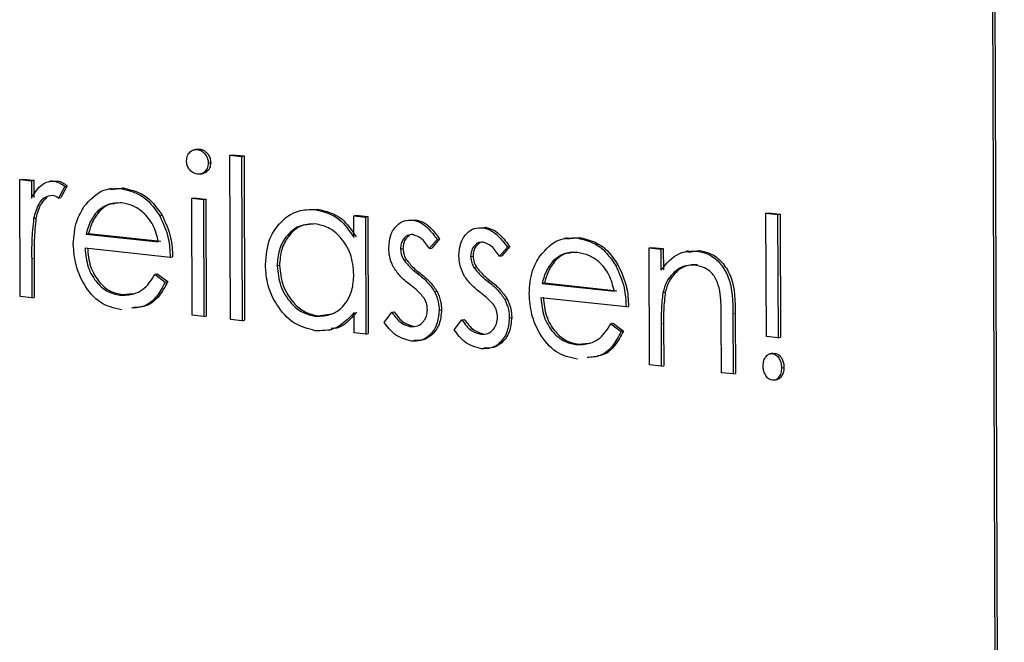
# Model space of a CAD drawing. Header units: millimetres. Extents: x 0 to 2100, y 0 to 1485.
# Tile 39 of 44: x 1700.77 to 1712.93, y 1224.52 to 1232.2. Entities that reach past the tile are written whole.
import ezdxf

# ---------------------------------------------------------------- set-up
doc = ezdxf.new("R2010")
doc.units = ezdxf.units.MM
doc.header["$LTSCALE"] = 5

msp = doc.modelspace()

# ---------------------------------------------------------------- linework, layer by layer
at = {"color": 7, "linetype": 'Continuous', "lineweight": 25}
for p, q in [((1712.898, 1199.859), (1712.728, 1248.293)), ((1712.927, 1199.865), (1712.758, 1248.3)), ((1702.958, 1230.604), (1702.921, 1230.596)), ((1702.954, 1230.602), (1702.99, 1230.605)), ((1702.961, 1230.598), (1702.99, 1230.605)), ((1703.363, 1230.529), (1703.393, 1230.535)), ((1703.363, 1230.529), (1703.508, 1230.514)), ((1703.371, 1228.502), (1703.363, 1230.529)), ((1703.393, 1230.535), (1703.538, 1230.52)), ((1703.508, 1230.514), (1703.538, 1230.52)), ((1703.508, 1230.514), (1703.515, 1228.486)), ((1703.538, 1230.52), (1703.545, 1228.492)), ((1703.096, 1230.431), (1703.126, 1230.437)), ((1702.996, 1230.295), (1703.033, 1230.303)), ((1700.767, 1230.228), (1700.797, 1230.234)), ((1700.767, 1230.228), (1700.911, 1230.212)), ((1700.772, 1228.783), (1700.767, 1230.228)), ((1700.797, 1230.234), (1700.941, 1230.219)), ((1700.911, 1230.212), (1700.941, 1230.219)), ((1700.911, 1230.212), (1700.912, 1230)), ((1700.941, 1230.219), (1700.942, 1230.006)), ((1701.166, 1230.211), (1701.129, 1230.203)), ((1701.163, 1230.208), (1701.228, 1230.213)), ((1701.198, 1230.207), (1701.228, 1230.213)), ((1701.324, 1230.144), (1701.245, 1229.999)), ((1701.354, 1230.15), (1701.275, 1230.005)), ((1701.324, 1230.144), (1701.354, 1230.15)), ((1701.897, 1230.119), (1701.86, 1230.111)), ((1701.895, 1230.106), (1702.051, 1230.124)), ((1702.022, 1230.117), (1702.051, 1230.124)), ((1701.245, 1229.999), (1701.275, 1230.005)), ((1702.891, 1229.998), (1702.921, 1230.004)), ((1702.891, 1229.998), (1703.036, 1229.982)), ((1702.896, 1228.553), (1702.891, 1229.998)), ((1702.921, 1230.004), (1703.065, 1229.988)), ((1703.036, 1229.982), (1703.065, 1229.988)), ((1703.036, 1229.982), (1703.041, 1228.537)), ((1703.065, 1229.988), (1703.07, 1228.544)), ((1701.727, 1229.837), (1701.757, 1229.843)), ((1702.496, 1229.782), (1702.526, 1229.788)), ((1704.353, 1229.856), (1704.446, 1229.864)), ((1704.416, 1229.858), (1704.446, 1229.864)), ((1704.892, 1229.781), (1704.921, 1229.787)), ((1704.893, 1229.514), (1704.892, 1229.781)), ((1704.892, 1229.781), (1705.036, 1229.765)), ((1704.921, 1229.787), (1705.066, 1229.771)), ((1705.036, 1229.765), (1705.066, 1229.771)), ((1705.066, 1229.771), (1705.071, 1228.327)), ((1709.984, 1229.812), (1710.013, 1229.818)), ((1709.989, 1228.291), (1709.984, 1229.812)), ((1709.984, 1229.812), (1710.128, 1229.796)), ((1710.013, 1229.818), (1710.158, 1229.802)), ((1710.128, 1229.796), (1710.158, 1229.802)), ((1710.128, 1229.796), (1710.133, 1228.275)), ((1710.158, 1229.802), (1710.163, 1228.281)), ((1700.939, 1229.746), (1700.968, 1229.753)), ((1705.036, 1229.765), (1705.041, 1228.321)), ((1705.622, 1229.727), (1705.651, 1229.733)), ((1701.588, 1229.556), (1701.618, 1229.563)), ((1701.588, 1229.556), (1702.481, 1229.46)), ((1701.618, 1229.563), (1702.51, 1229.466)), ((1706.488, 1229.633), (1706.518, 1229.639)), ((1705.923, 1229.489), (1705.826, 1229.376)), ((1705.953, 1229.495), (1705.856, 1229.382)), ((1705.923, 1229.489), (1705.953, 1229.495)), ((1707.527, 1229.508), (1707.49, 1229.5)), ((1707.525, 1229.495), (1707.682, 1229.513)), ((1707.652, 1229.507), (1707.682, 1229.513)), ((1702.626, 1229.266), (1701.574, 1229.381)), ((1705.47, 1229.372), (1705.5, 1229.378)), ((1705.826, 1229.376), (1705.856, 1229.382)), ((1706.336, 1229.278), (1706.366, 1229.284)), ((1706.79, 1229.395), (1706.692, 1229.282)), ((1706.692, 1229.282), (1706.722, 1229.288)), ((1706.819, 1229.401), (1706.722, 1229.288)), ((1706.79, 1229.395), (1706.819, 1229.401)), ((1708.542, 1229.385), (1708.572, 1229.391)), ((1708.542, 1229.385), (1708.686, 1229.369)), ((1708.547, 1227.94), (1708.542, 1229.385)), ((1708.572, 1229.391), (1708.716, 1229.376)), ((1708.686, 1229.369), (1708.716, 1229.376)), ((1708.686, 1229.369), (1708.687, 1229.109)), ((1708.716, 1229.376), (1708.717, 1229.115)), ((1709.027, 1229.347), (1708.99, 1229.34)), ((1709.026, 1229.332), (1709.163, 1229.352)), ((1709.134, 1229.346), (1709.163, 1229.352)), ((1700.915, 1229.253), (1700.916, 1228.768)), ((1700.944, 1229.259), (1700.946, 1228.774)), ((1702.626, 1229.266), (1702.655, 1229.273)), ((1703.945, 1229.163), (1703.975, 1229.17)), ((1705.511, 1229.236), (1705.54, 1229.243)), ((1707.357, 1229.226), (1707.387, 1229.232)), ((1708.126, 1229.171), (1708.156, 1229.177)), ((1702.436, 1229.059), (1702.466, 1229.065)), ((1702.436, 1229.059), (1702.565, 1228.962)), ((1702.466, 1229.065), (1702.595, 1228.969)), ((1706.377, 1229.142), (1706.407, 1229.149)), ((1702.565, 1228.962), (1702.595, 1228.969)), ((1707.219, 1228.946), (1707.248, 1228.952)), ((1707.219, 1228.946), (1708.111, 1228.849)), ((1707.248, 1228.952), (1708.141, 1228.855)), ((1702.005, 1228.802), (1702.034, 1228.808)), ((1702.034, 1228.808), (1702.165, 1228.821)), ((1705.892, 1228.844), (1705.921, 1228.85)), ((1708.71, 1228.832), (1708.74, 1228.839)), ((1700.916, 1228.768), (1700.772, 1228.783)), ((1700.916, 1228.768), (1700.946, 1228.774)), ((1706.758, 1228.75), (1706.787, 1228.756)), ((1708.256, 1228.656), (1707.204, 1228.77)), ((1703.041, 1228.537), (1702.896, 1228.553)), ((1704.451, 1228.546), (1704.625, 1228.572)), ((1704.897, 1228.336), (1704.896, 1228.586)), ((1705.267, 1228.466), (1705.363, 1228.59)), ((1705.363, 1228.59), (1705.392, 1228.596)), ((1705.947, 1228.614), (1705.977, 1228.62)), ((1708.256, 1228.656), (1708.286, 1228.662)), ((1709.576, 1228.566), (1709.578, 1227.829)), ((1709.605, 1228.573), (1709.608, 1227.835)), ((1703.041, 1228.537), (1703.07, 1228.544)), ((1703.515, 1228.486), (1703.371, 1228.502)), ((1703.515, 1228.486), (1703.545, 1228.492)), ((1704.421, 1228.54), (1704.451, 1228.546)), ((1706.134, 1228.372), (1706.229, 1228.496)), ((1706.229, 1228.496), (1706.258, 1228.502)), ((1706.813, 1228.52), (1706.843, 1228.526)), ((1708.067, 1228.449), (1708.096, 1228.455)), ((1708.067, 1228.449), (1708.195, 1228.352)), ((1708.096, 1228.455), (1708.225, 1228.358)), ((1708.69, 1228.447), (1708.691, 1227.925)), ((1708.719, 1228.453), (1708.721, 1227.931)), ((1709.434, 1227.844), (1709.431, 1228.524)), ((1704.581, 1228.369), (1704.618, 1228.377)), ((1705.041, 1228.321), (1704.897, 1228.336)), ((1705.041, 1228.321), (1705.071, 1228.327)), ((1705.596, 1228.412), (1705.626, 1228.419)), ((1706.462, 1228.318), (1706.492, 1228.325)), ((1708.195, 1228.352), (1708.225, 1228.358)), ((1707.635, 1228.191), (1707.665, 1228.198)), ((1707.665, 1228.198), (1707.795, 1228.21)), ((1710.133, 1228.275), (1709.989, 1228.291)), ((1710.133, 1228.275), (1710.163, 1228.281)), ((1710.068, 1228.086), (1710.031, 1228.078)), ((1710.062, 1228.08), (1710.092, 1228.086)), ((1710.065, 1228.082), (1710.092, 1228.086)), ((1708.691, 1227.925), (1708.547, 1227.94)), ((1708.691, 1227.925), (1708.721, 1227.931)), ((1709.578, 1227.829), (1709.434, 1227.844)), ((1709.578, 1227.829), (1709.608, 1227.835)), ((1710.176, 1227.903), (1710.206, 1227.909)), ((1710.085, 1227.751), (1710.122, 1227.759))]:
    msp.add_line(p, q, dxfattribs=at)
at = {"color": 8, "linetype": 'Continuous', "lineweight": 18}
for p, q in [((1700.915, 1229.253), (1700.944, 1229.259)), ((1705.679, 1229.069), (1705.709, 1229.075)), ((1706.545, 1228.975), (1706.575, 1228.982)), ((1709.576, 1228.566), (1709.605, 1228.573)), ((1708.69, 1228.447), (1708.719, 1228.453))]:
    msp.add_line(p, q, dxfattribs=at)
at = {"color": 7, "linetype": 'Continuous', "lineweight": 25}
for points, knots in [([(1702.828, 1230.46), (1702.83, 1230.483), (1702.835, 1230.529), (1702.873, 1230.574), (1702.916, 1230.599), (1702.946, 1230.598), (1702.961, 1230.598)], [0, 0, 0, 0, 0.279289, 0.558897, 0.779452, 1, 1, 1, 1]), ([(1702.961, 1230.598), (1702.98, 1230.594), (1703.018, 1230.585), (1703.062, 1230.54), (1703.091, 1230.487), (1703.094, 1230.449), (1703.096, 1230.431)], [0, 0, 0, 0, 0.279869, 0.559866, 0.779911, 1, 1, 1, 1]), ([(1702.99, 1230.605), (1703.009, 1230.6), (1703.048, 1230.591), (1703.092, 1230.546), (1703.121, 1230.493), (1703.124, 1230.456), (1703.126, 1230.437)], [0, 0, 0, 0, 0.279869, 0.559866, 0.779911, 1, 1, 1, 1]), ([(1702.962, 1230.294), (1702.943, 1230.299), (1702.905, 1230.308), (1702.861, 1230.352), (1702.833, 1230.405), (1702.829, 1230.442), (1702.828, 1230.46)], [0, 0, 0, 0, 0.279784, 0.559698, 0.779921, 1, 1, 1, 1]), ([(1703.096, 1230.431), (1703.093, 1230.408), (1703.088, 1230.362), (1703.049, 1230.318), (1703.006, 1230.293), (1702.977, 1230.294), (1702.962, 1230.294)], [0, 0, 0, 0, 0.27916, 0.558862, 0.779356, 1, 1, 1, 1]), ([(1703.126, 1230.437), (1703.123, 1230.414), (1703.118, 1230.368), (1703.079, 1230.325), (1703.048, 1230.304), (1703.031, 1230.303), (1703.029, 1230.303)], [0, 0, 0, 0, 0.3438513, 0.688371, 0.9599604, 1, 1, 1, 1]), ([(1700.912, 1230), (1700.952, 1230.063), (1701.008, 1230.152), (1701.118, 1230.207), (1701.172, 1230.207), (1701.198, 1230.207)], [0, 0, 0, 0, 0.558788, 0.779481, 1, 1, 1, 1]), ([(1701.198, 1230.207), (1701.223, 1230.2), (1701.268, 1230.189), (1701.307, 1230.157), (1701.324, 1230.144)], [0, 0, 0, 0, 0.559243, 1, 1, 1, 1]), ([(1701.228, 1230.213), (1701.253, 1230.207), (1701.297, 1230.195), (1701.336, 1230.164), (1701.354, 1230.15)], [0, 0, 0, 0, 0.559243, 1, 1, 1, 1]), ([(1701.171, 1230.032), (1701.137, 1230.027), (1701.069, 1230.016), (1700.982, 1229.909), (1700.955, 1229.808), (1700.939, 1229.746)], [0, 0, 0, 0, 0.278336, 0.558768, 1, 1, 1, 1]), ([(1701.245, 1229.999), (1701.232, 1230.007), (1701.208, 1230.023), (1701.183, 1230.03), (1701.171, 1230.032)], [0, 0, 0, 0, 0.560396, 1, 1, 1, 1]), ([(1701.563, 1229.898), (1701.635, 1229.977), (1701.764, 1230.12), (1701.943, 1230.118), (1702.022, 1230.117)], [0, 0, 0, 0, 0.5585773, 1, 1, 1, 1]), ([(1702.022, 1230.117), (1702.126, 1230.091), (1702.313, 1230.044), (1702.44, 1229.862), (1702.496, 1229.782)], [0, 0, 0, 0, 0.558919, 1, 1, 1, 1]), ([(1702.051, 1230.124), (1702.156, 1230.097), (1702.343, 1230.051), (1702.47, 1229.868), (1702.526, 1229.788)], [0, 0, 0, 0, 0.558919, 1, 1, 1, 1]), ([(1701.104, 1230.01), (1701.078, 1229.985), (1701.01, 1229.921), (1700.984, 1229.816), (1700.968, 1229.753)], [0, 0, 0, 0, 0.388591, 1, 1, 1, 1]), ([(1701.429, 1229.43), (1701.436, 1229.528), (1701.448, 1229.702), (1701.528, 1229.838), (1701.563, 1229.898)], [0, 0, 0, 0, 0.559427, 1, 1, 1, 1]), ([(1702.03, 1229.939), (1701.967, 1229.939), (1701.856, 1229.939), (1701.767, 1229.868), (1701.727, 1229.837)], [0, 0, 0, 0, 0.559458, 1, 1, 1, 1]), ([(1701.937, 1229.93), (1701.918, 1229.929), (1701.85, 1229.925), (1701.795, 1229.877), (1701.757, 1229.843)], [0, 0, 0, 0, 0.290491, 1, 1, 1, 1]), ([(1702.481, 1229.46), (1702.463, 1229.53), (1702.427, 1229.67), (1702.303, 1229.821), (1702.166, 1229.911), (1702.075, 1229.93), (1702.03, 1229.939)], [0, 0, 0, 0, 0.280138, 0.559194, 0.779598, 1, 1, 1, 1]), ([(1701.727, 1229.837), (1701.692, 1229.792), (1701.63, 1229.711), (1701.601, 1229.604), (1701.588, 1229.556)], [0, 0, 0, 0, 0.558795, 1, 1, 1, 1]), ([(1701.757, 1229.843), (1701.722, 1229.798), (1701.66, 1229.717), (1701.631, 1229.61), (1701.618, 1229.563)], [0, 0, 0, 0, 0.558795, 1, 1, 1, 1]), ([(1702.496, 1229.782), (1702.538, 1229.69), (1702.614, 1229.527), (1702.622, 1229.346), (1702.626, 1229.266)], [0, 0, 0, 0, 0.5588968, 1, 1, 1, 1]), ([(1702.526, 1229.788), (1702.568, 1229.696), (1702.643, 1229.533), (1702.652, 1229.352), (1702.655, 1229.273)], [0, 0, 0, 0, 0.5588968, 1, 1, 1, 1]), ([(1703.801, 1229.181), (1703.812, 1229.291), (1703.833, 1229.51), (1704.003, 1229.732), (1704.204, 1229.859), (1704.345, 1229.858), (1704.416, 1229.858)], [0, 0, 0, 0, 0.279413, 0.559191, 0.779548, 1, 1, 1, 1]), ([(1704.416, 1229.858), (1704.522, 1229.832), (1704.712, 1229.785), (1704.837, 1229.596), (1704.893, 1229.514)], [0, 0, 0, 0, 0.559062, 1, 1, 1, 1]), ([(1704.446, 1229.864), (1704.552, 1229.838), (1704.742, 1229.791), (1704.867, 1229.603), (1704.922, 1229.52)], [0, 0, 0, 0, 0.559062, 1, 1, 1, 1]), ([(1700.939, 1229.746), (1700.93, 1229.655), (1700.913, 1229.492), (1700.914, 1229.326), (1700.915, 1229.253)], [0, 0, 0, 0, 0.559636, 1, 1, 1, 1]), ([(1700.968, 1229.753), (1700.959, 1229.661), (1700.943, 1229.499), (1700.944, 1229.333), (1700.944, 1229.259)], [0, 0, 0, 0, 0.559636, 1, 1, 1, 1]), ([(1704.418, 1229.68), (1704.35, 1229.678), (1704.212, 1229.673), (1704.056, 1229.539), (1703.962, 1229.361), (1703.951, 1229.229), (1703.945, 1229.163)], [0, 0, 0, 0, 0.279767, 0.559291, 0.779719, 1, 1, 1, 1]), ([(1704.379, 1229.676), (1704.334, 1229.673), (1704.221, 1229.667), (1704.086, 1229.544), (1703.992, 1229.367), (1703.981, 1229.235), (1703.975, 1229.17)], [0, 0, 0, 0, 0.202556, 0.512045, 0.756104, 1, 1, 1, 1]), ([(1704.894, 1229.055), (1704.886, 1229.142), (1704.87, 1229.315), (1704.74, 1229.517), (1704.583, 1229.646), (1704.473, 1229.669), (1704.418, 1229.68)], [0, 0, 0, 0, 0.27966, 0.55921, 0.779487, 1, 1, 1, 1]), ([(1705.326, 1229.38), (1705.33, 1229.435), (1705.338, 1229.545), (1705.416, 1229.663), (1705.516, 1229.728), (1705.586, 1229.727), (1705.622, 1229.727)], [0, 0, 0, 0, 0.279936, 0.559437, 0.779611, 1, 1, 1, 1]), ([(1705.622, 1229.727), (1705.655, 1229.719), (1705.721, 1229.703), (1705.826, 1229.618), (1705.887, 1229.538), (1705.923, 1229.489)], [0, 0, 0, 0, 0.2795531, 0.5597029, 1, 1, 1, 1]), ([(1705.651, 1229.733), (1705.685, 1229.725), (1705.751, 1229.709), (1705.856, 1229.625), (1705.916, 1229.544), (1705.953, 1229.495)], [0, 0, 0, 0, 0.2795531, 0.5597029, 1, 1, 1, 1]), ([(1705.622, 1229.55), (1705.6, 1229.548), (1705.554, 1229.546), (1705.505, 1229.497), (1705.475, 1229.437), (1705.472, 1229.394), (1705.47, 1229.372)], [0, 0, 0, 0, 0.279313, 0.559072, 0.779518, 1, 1, 1, 1]), ([(1705.586, 1229.544), (1705.568, 1229.53), (1705.535, 1229.504), (1705.505, 1229.443), (1705.502, 1229.4), (1705.5, 1229.378)], [0, 0, 0, 0, 0.388183, 0.694067, 1, 1, 1, 1]), ([(1705.826, 1229.376), (1705.795, 1229.423), (1705.739, 1229.506), (1705.658, 1229.536), (1705.622, 1229.55)], [0, 0, 0, 0, 0.562045, 1, 1, 1, 1]), ([(1706.192, 1229.286), (1706.196, 1229.341), (1706.204, 1229.451), (1706.282, 1229.569), (1706.382, 1229.634), (1706.453, 1229.634), (1706.488, 1229.633)], [0, 0, 0, 0, 0.279936, 0.559437, 0.779611, 1, 1, 1, 1]), ([(1706.488, 1229.633), (1706.521, 1229.625), (1706.587, 1229.609), (1706.692, 1229.524), (1706.753, 1229.444), (1706.79, 1229.395)], [0, 0, 0, 0, 0.279553, 0.559703, 1, 1, 1, 1]), ([(1706.518, 1229.639), (1706.551, 1229.631), (1706.617, 1229.615), (1706.722, 1229.531), (1706.782, 1229.45), (1706.819, 1229.401)], [0, 0, 0, 0, 0.279553, 0.559703, 1, 1, 1, 1]), ([(1702.023, 1228.622), (1701.934, 1228.642), (1701.755, 1228.681), (1701.562, 1228.913), (1701.45, 1229.172), (1701.436, 1229.344), (1701.429, 1229.43)], [0, 0, 0, 0, 0.279885, 0.558859, 0.779462, 1, 1, 1, 1]), ([(1706.489, 1229.456), (1706.466, 1229.455), (1706.42, 1229.452), (1706.372, 1229.403), (1706.341, 1229.344), (1706.338, 1229.3), (1706.336, 1229.278)], [0, 0, 0, 0, 0.279313, 0.559072, 0.779518, 1, 1, 1, 1]), ([(1706.452, 1229.45), (1706.434, 1229.436), (1706.401, 1229.411), (1706.371, 1229.349), (1706.368, 1229.306), (1706.366, 1229.284)], [0, 0, 0, 0, 0.388183, 0.694067, 1, 1, 1, 1]), ([(1706.692, 1229.282), (1706.661, 1229.329), (1706.606, 1229.412), (1706.524, 1229.442), (1706.489, 1229.456)], [0, 0, 0, 0, 0.562045, 1, 1, 1, 1]), ([(1707.193, 1229.287), (1707.265, 1229.367), (1707.394, 1229.509), (1707.573, 1229.508), (1707.652, 1229.507)], [0, 0, 0, 0, 0.558577, 1, 1, 1, 1]), ([(1707.652, 1229.507), (1707.756, 1229.481), (1707.943, 1229.434), (1708.07, 1229.252), (1708.126, 1229.171)], [0, 0, 0, 0, 0.558919, 1, 1, 1, 1]), ([(1707.682, 1229.513), (1707.786, 1229.487), (1707.973, 1229.44), (1708.1, 1229.258), (1708.156, 1229.177)], [0, 0, 0, 0, 0.558919, 1, 1, 1, 1]), ([(1701.574, 1229.381), (1701.582, 1229.301), (1701.597, 1229.143), (1701.711, 1228.954), (1701.854, 1228.833), (1701.955, 1228.812), (1702.005, 1228.802)], [0, 0, 0, 0, 0.279963, 0.559359, 0.779526, 1, 1, 1, 1]), ([(1701.604, 1229.387), (1701.611, 1229.308), (1701.627, 1229.15), (1701.741, 1228.96), (1701.884, 1228.839), (1701.984, 1228.818), (1702.034, 1228.808)], [0, 0, 0, 0, 0.279963, 0.559359, 0.779526, 1, 1, 1, 1]), ([(1705.381, 1229.152), (1705.363, 1229.193), (1705.331, 1229.266), (1705.328, 1229.345), (1705.326, 1229.38)], [0, 0, 0, 0, 0.559587, 1, 1, 1, 1]), ([(1705.47, 1229.372), (1705.473, 1229.345), (1705.478, 1229.296), (1705.501, 1229.255), (1705.511, 1229.236)], [0, 0, 0, 0, 0.559054, 1, 1, 1, 1]), ([(1705.5, 1229.378), (1705.503, 1229.351), (1705.508, 1229.302), (1705.53, 1229.261), (1705.54, 1229.243)], [0, 0, 0, 0, 0.559054, 1, 1, 1, 1]), ([(1706.247, 1229.058), (1706.229, 1229.099), (1706.198, 1229.172), (1706.194, 1229.251), (1706.192, 1229.286)], [0, 0, 0, 0, 0.559587, 1, 1, 1, 1]), ([(1706.366, 1229.284), (1706.369, 1229.257), (1706.374, 1229.209), (1706.397, 1229.167), (1706.407, 1229.149)], [0, 0, 0, 0, 0.559054, 1, 1, 1, 1]), ([(1707.06, 1228.82), (1707.066, 1228.917), (1707.079, 1229.091), (1707.158, 1229.227), (1707.193, 1229.287)], [0, 0, 0, 0, 0.559427, 1, 1, 1, 1]), ([(1707.66, 1229.329), (1707.598, 1229.329), (1707.486, 1229.329), (1707.397, 1229.258), (1707.357, 1229.226)], [0, 0, 0, 0, 0.559458, 1, 1, 1, 1]), ([(1707.568, 1229.32), (1707.548, 1229.319), (1707.48, 1229.315), (1707.426, 1229.267), (1707.387, 1229.232)], [0, 0, 0, 0, 0.290491, 1, 1, 1, 1]), ([(1708.111, 1228.849), (1708.093, 1228.919), (1708.057, 1229.06), (1707.933, 1229.211), (1707.796, 1229.301), (1707.705, 1229.319), (1707.66, 1229.329)], [0, 0, 0, 0, 0.2801382, 0.5591944, 0.7795977, 1, 1, 1, 1]), ([(1708.687, 1229.109), (1708.756, 1229.192), (1708.878, 1229.341), (1709.055, 1229.345), (1709.134, 1229.346)], [0, 0, 0, 0, 0.559141, 1, 1, 1, 1]), ([(1709.134, 1229.346), (1709.186, 1229.335), (1709.292, 1229.312), (1709.43, 1229.193), (1709.572, 1228.947), (1709.574, 1228.723), (1709.576, 1228.566)], [0, 0, 0, 0, 0.187021, 0.37389, 0.56061, 1, 1, 1, 1]), ([(1709.163, 1229.352), (1709.216, 1229.341), (1709.321, 1229.318), (1709.46, 1229.199), (1709.601, 1228.953), (1709.604, 1228.73), (1709.605, 1228.573)], [0, 0, 0, 0, 0.187021, 0.37389, 0.56061, 1, 1, 1, 1]), ([(1704.417, 1228.363), (1704.326, 1228.386), (1704.145, 1228.431), (1703.945, 1228.657), (1703.82, 1228.917), (1703.808, 1229.093), (1703.801, 1229.181)], [0, 0, 0, 0, 0.279573, 0.559333, 0.779589, 1, 1, 1, 1]), ([(1703.945, 1229.163), (1703.956, 1229.078), (1703.976, 1228.907), (1704.103, 1228.705), (1704.259, 1228.577), (1704.367, 1228.552), (1704.421, 1228.54)], [0, 0, 0, 0, 0.2794286, 0.5591463, 0.7795701, 1, 1, 1, 1]), ([(1703.975, 1229.17), (1703.985, 1229.084), (1704.005, 1228.913), (1704.133, 1228.711), (1704.288, 1228.583), (1704.397, 1228.558), (1704.451, 1228.546)], [0, 0, 0, 0, 0.2794286, 0.5591463, 0.7795701, 1, 1, 1, 1]), ([(1705.511, 1229.236), (1705.54, 1229.201), (1705.591, 1229.138), (1705.652, 1229.09), (1705.679, 1229.069)], [0, 0, 0, 0, 0.559018, 1, 1, 1, 1]), ([(1705.54, 1229.243), (1705.569, 1229.207), (1705.621, 1229.144), (1705.682, 1229.096), (1705.709, 1229.075)], [0, 0, 0, 0, 0.559018, 1, 1, 1, 1]), ([(1706.336, 1229.278), (1706.339, 1229.251), (1706.344, 1229.202), (1706.367, 1229.161), (1706.377, 1229.142)], [0, 0, 0, 0, 0.559054, 1, 1, 1, 1]), ([(1707.357, 1229.226), (1707.323, 1229.181), (1707.26, 1229.101), (1707.231, 1228.993), (1707.219, 1228.946)], [0, 0, 0, 0, 0.558795, 1, 1, 1, 1]), ([(1707.387, 1229.232), (1707.352, 1229.187), (1707.29, 1229.107), (1707.261, 1228.999), (1707.248, 1228.952)], [0, 0, 0, 0, 0.558795, 1, 1, 1, 1]), ([(1708.126, 1229.171), (1708.168, 1229.08), (1708.244, 1228.916), (1708.252, 1228.736), (1708.256, 1228.656)], [0, 0, 0, 0, 0.558897, 1, 1, 1, 1]), ([(1708.156, 1229.177), (1708.198, 1229.086), (1708.274, 1228.922), (1708.282, 1228.742), (1708.286, 1228.662)], [0, 0, 0, 0, 0.558897, 1, 1, 1, 1]), ([(1709.109, 1229.172), (1709.058, 1229.171), (1708.956, 1229.169), (1708.837, 1229.08), (1708.75, 1228.967), (1708.724, 1228.877), (1708.71, 1228.832)], [0, 0, 0, 0, 0.279553, 0.559373, 0.779703, 1, 1, 1, 1]), ([(1709.139, 1229.178), (1709.088, 1229.177), (1708.986, 1229.175), (1708.867, 1229.086), (1708.78, 1228.974), (1708.753, 1228.884), (1708.74, 1228.839)], [0, 0, 0, 0, 0.279553, 0.559373, 0.779703, 1, 1, 1, 1]), ([(1709.413, 1228.854), (1709.402, 1228.902), (1709.378, 1228.996), (1709.273, 1229.134), (1709.171, 1229.157), (1709.109, 1229.172)], [0, 0, 0, 0, 0.281192, 0.561331, 1, 1, 1, 1]), ([(1702.005, 1228.802), (1702.064, 1228.802), (1702.161, 1228.804), (1702.286, 1228.863), (1702.371, 1228.95), (1702.415, 1229.022), (1702.436, 1229.059)], [0, 0, 0, 0, 0.339465, 0.559626, 0.779498, 1, 1, 1, 1]), ([(1704.421, 1228.54), (1704.49, 1228.543), (1704.628, 1228.548), (1704.788, 1228.676), (1704.881, 1228.857), (1704.89, 1228.989), (1704.894, 1229.055)], [0, 0, 0, 0, 0.279822, 0.559387, 0.779603, 1, 1, 1, 1]), ([(1705.584, 1228.933), (1705.541, 1228.967), (1705.464, 1229.027), (1705.406, 1229.114), (1705.381, 1229.152)], [0, 0, 0, 0, 0.560659, 1, 1, 1, 1]), ([(1705.679, 1229.069), (1705.724, 1229.034), (1705.803, 1228.971), (1705.865, 1228.883), (1705.892, 1228.844)], [0, 0, 0, 0, 0.560649, 1, 1, 1, 1]), ([(1705.709, 1229.075), (1705.753, 1229.04), (1705.833, 1228.977), (1705.894, 1228.889), (1705.921, 1228.85)], [0, 0, 0, 0, 0.560649, 1, 1, 1, 1]), ([(1706.45, 1228.839), (1706.407, 1228.873), (1706.331, 1228.933), (1706.272, 1229.02), (1706.247, 1229.058)], [0, 0, 0, 0, 0.560659, 1, 1, 1, 1]), ([(1706.377, 1229.142), (1706.406, 1229.107), (1706.457, 1229.044), (1706.518, 1228.996), (1706.545, 1228.975)], [0, 0, 0, 0, 0.559018, 1, 1, 1, 1]), ([(1706.407, 1229.149), (1706.435, 1229.113), (1706.487, 1229.05), (1706.548, 1229.002), (1706.575, 1228.982)], [0, 0, 0, 0, 0.559018, 1, 1, 1, 1]), ([(1702.565, 1228.962), (1702.532, 1228.901), (1702.467, 1228.778), (1702.319, 1228.652), (1702.202, 1228.645), (1702.146, 1228.642)], [0, 0, 0, 0, 0.3466, 0.692668, 1, 1, 1, 1]), ([(1702.595, 1228.969), (1702.562, 1228.907), (1702.497, 1228.785), (1702.349, 1228.658), (1702.231, 1228.651), (1702.176, 1228.648)], [0, 0, 0, 0, 0.3466, 0.692668, 1, 1, 1, 1]), ([(1705.763, 1228.764), (1705.732, 1228.8), (1705.676, 1228.864), (1705.612, 1228.912), (1705.584, 1228.933)], [0, 0, 0, 0, 0.559074, 1, 1, 1, 1]), ([(1706.545, 1228.975), (1706.59, 1228.94), (1706.669, 1228.877), (1706.731, 1228.789), (1706.758, 1228.75)], [0, 0, 0, 0, 0.5606486, 1, 1, 1, 1]), ([(1706.575, 1228.982), (1706.62, 1228.946), (1706.699, 1228.884), (1706.76, 1228.795), (1706.787, 1228.756)], [0, 0, 0, 0, 0.5606486, 1, 1, 1, 1]), ([(1705.892, 1228.844), (1705.91, 1228.803), (1705.942, 1228.729), (1705.945, 1228.649), (1705.947, 1228.614)], [0, 0, 0, 0, 0.559466, 1, 1, 1, 1]), ([(1705.921, 1228.85), (1705.939, 1228.809), (1705.971, 1228.736), (1705.975, 1228.656), (1705.977, 1228.62)], [0, 0, 0, 0, 0.559466, 1, 1, 1, 1]), ([(1706.629, 1228.671), (1706.598, 1228.706), (1706.543, 1228.77), (1706.478, 1228.818), (1706.45, 1228.839)], [0, 0, 0, 0, 0.5590744, 1, 1, 1, 1]), ([(1707.654, 1228.012), (1707.564, 1228.032), (1707.385, 1228.071), (1707.192, 1228.302), (1707.08, 1228.561), (1707.066, 1228.734), (1707.06, 1228.82)], [0, 0, 0, 0, 0.279885, 0.558859, 0.779462, 1, 1, 1, 1]), ([(1708.71, 1228.832), (1708.703, 1228.761), (1708.689, 1228.634), (1708.689, 1228.504), (1708.69, 1228.447)], [0, 0, 0, 0, 0.559658, 1, 1, 1, 1]), ([(1708.74, 1228.839), (1708.732, 1228.767), (1708.718, 1228.64), (1708.719, 1228.51), (1708.719, 1228.453)], [0, 0, 0, 0, 0.559658, 1, 1, 1, 1]), ([(1709.431, 1228.524), (1709.432, 1228.585), (1709.432, 1228.696), (1709.419, 1228.806), (1709.413, 1228.854)], [0, 0, 0, 0, 0.560255, 1, 1, 1, 1]), ([(1705.803, 1228.622), (1705.801, 1228.651), (1705.797, 1228.701), (1705.773, 1228.745), (1705.763, 1228.764)], [0, 0, 0, 0, 0.559603, 1, 1, 1, 1]), ([(1706.758, 1228.75), (1706.776, 1228.709), (1706.808, 1228.635), (1706.812, 1228.556), (1706.813, 1228.52)], [0, 0, 0, 0, 0.5594659, 1, 1, 1, 1]), ([(1706.787, 1228.756), (1706.805, 1228.715), (1706.837, 1228.642), (1706.841, 1228.562), (1706.843, 1228.526)], [0, 0, 0, 0, 0.5594659, 1, 1, 1, 1]), ([(1707.204, 1228.77), (1707.212, 1228.691), (1707.227, 1228.533), (1707.342, 1228.344), (1707.485, 1228.223), (1707.585, 1228.202), (1707.635, 1228.191)], [0, 0, 0, 0, 0.279963, 0.559359, 0.779526, 1, 1, 1, 1]), ([(1707.234, 1228.776), (1707.242, 1228.697), (1707.257, 1228.539), (1707.371, 1228.35), (1707.514, 1228.229), (1707.614, 1228.208), (1707.665, 1228.198)], [0, 0, 0, 0, 0.279963, 0.559359, 0.779526, 1, 1, 1, 1]), ([(1704.896, 1228.586), (1704.82, 1228.505), (1704.684, 1228.361), (1704.499, 1228.362), (1704.417, 1228.363)], [0, 0, 0, 0, 0.558763, 1, 1, 1, 1]), ([(1704.926, 1228.592), (1704.852, 1228.505), (1704.761, 1228.397), (1704.636, 1228.389), (1704.612, 1228.388)], [0, 0, 0, 0, 0.8101287, 1, 1, 1, 1]), ([(1705.363, 1228.59), (1705.399, 1228.54), (1705.465, 1228.451), (1705.556, 1228.424), (1705.596, 1228.412)], [0, 0, 0, 0, 0.560833, 1, 1, 1, 1]), ([(1705.392, 1228.596), (1705.429, 1228.546), (1705.494, 1228.457), (1705.586, 1228.43), (1705.626, 1228.419)], [0, 0, 0, 0, 0.560833, 1, 1, 1, 1]), ([(1705.596, 1228.412), (1705.625, 1228.413), (1705.684, 1228.414), (1705.751, 1228.467), (1705.795, 1228.539), (1705.8, 1228.594), (1705.803, 1228.622)], [0, 0, 0, 0, 0.279988, 0.559745, 0.779963, 1, 1, 1, 1]), ([(1705.947, 1228.614), (1705.941, 1228.553), (1705.93, 1228.43), (1705.837, 1228.302), (1705.723, 1228.233), (1705.644, 1228.234), (1705.604, 1228.234)], [0, 0, 0, 0, 0.279548, 0.559226, 0.779475, 1, 1, 1, 1]), ([(1705.977, 1228.62), (1705.971, 1228.559), (1705.96, 1228.436), (1705.867, 1228.308), (1705.753, 1228.239), (1705.674, 1228.24), (1705.634, 1228.24)], [0, 0, 0, 0, 0.279548, 0.559226, 0.779475, 1, 1, 1, 1]), ([(1706.669, 1228.528), (1706.667, 1228.557), (1706.663, 1228.608), (1706.639, 1228.651), (1706.629, 1228.671)], [0, 0, 0, 0, 0.559603, 1, 1, 1, 1]), ([(1705.604, 1228.234), (1705.531, 1228.254), (1705.401, 1228.288), (1705.308, 1228.412), (1705.267, 1228.466)], [0, 0, 0, 0, 0.559289, 1, 1, 1, 1]), ([(1706.229, 1228.496), (1706.265, 1228.446), (1706.331, 1228.357), (1706.422, 1228.33), (1706.462, 1228.318)], [0, 0, 0, 0, 0.560833, 1, 1, 1, 1]), ([(1706.258, 1228.502), (1706.295, 1228.452), (1706.361, 1228.364), (1706.452, 1228.337), (1706.492, 1228.325)], [0, 0, 0, 0, 0.560833, 1, 1, 1, 1]), ([(1706.462, 1228.318), (1706.491, 1228.319), (1706.55, 1228.32), (1706.617, 1228.373), (1706.662, 1228.445), (1706.667, 1228.501), (1706.669, 1228.528)], [0, 0, 0, 0, 0.279988, 0.559745, 0.779963, 1, 1, 1, 1]), ([(1706.813, 1228.52), (1706.808, 1228.459), (1706.796, 1228.336), (1706.703, 1228.208), (1706.59, 1228.139), (1706.51, 1228.14), (1706.47, 1228.14)], [0, 0, 0, 0, 0.279548, 0.559226, 0.779475, 1, 1, 1, 1]), ([(1706.843, 1228.526), (1706.837, 1228.465), (1706.826, 1228.342), (1706.733, 1228.214), (1706.619, 1228.145), (1706.54, 1228.146), (1706.5, 1228.146)], [0, 0, 0, 0, 0.279548, 0.559226, 0.779475, 1, 1, 1, 1]), ([(1707.635, 1228.191), (1707.694, 1228.192), (1707.792, 1228.193), (1707.916, 1228.252), (1708.002, 1228.339), (1708.045, 1228.412), (1708.067, 1228.449)], [0, 0, 0, 0, 0.339465, 0.559626, 0.779498, 1, 1, 1, 1]), ([(1706.47, 1228.14), (1706.397, 1228.16), (1706.267, 1228.194), (1706.174, 1228.318), (1706.134, 1228.372)], [0, 0, 0, 0, 0.559289, 1, 1, 1, 1]), ([(1708.195, 1228.352), (1708.162, 1228.291), (1708.097, 1228.168), (1707.95, 1228.041), (1707.832, 1228.035), (1707.776, 1228.032)], [0, 0, 0, 0, 0.3466, 0.692668, 1, 1, 1, 1]), ([(1708.225, 1228.358), (1708.192, 1228.297), (1708.126, 1228.176), (1708.008, 1228.064), (1707.924, 1228.055), (1707.901, 1228.053)], [0, 0, 0, 0, 0.422842, 0.845035, 1, 1, 1, 1]), ([(1709.949, 1227.928), (1709.95, 1227.95), (1709.953, 1227.995), (1709.981, 1228.045), (1710.019, 1228.079), (1710.047, 1228.08), (1710.062, 1228.08)], [0, 0, 0, 0, 0.280093, 0.559988, 0.780014, 1, 1, 1, 1]), ([(1710.062, 1228.08), (1710.08, 1228.075), (1710.117, 1228.064), (1710.153, 1228.011), (1710.173, 1227.956), (1710.175, 1227.921), (1710.176, 1227.903)], [0, 0, 0, 0, 0.2787404, 0.5585835, 0.7793204, 1, 1, 1, 1]), ([(1710.092, 1228.086), (1710.11, 1228.081), (1710.146, 1228.07), (1710.182, 1228.017), (1710.203, 1227.963), (1710.205, 1227.927), (1710.206, 1227.909)], [0, 0, 0, 0, 0.2787404, 0.5585835, 0.7793204, 1, 1, 1, 1]), ([(1710.063, 1227.751), (1710.045, 1227.756), (1710.008, 1227.768), (1709.972, 1227.82), (1709.952, 1227.875), (1709.95, 1227.91), (1709.949, 1227.928)], [0, 0, 0, 0, 0.278711, 0.558443, 0.779268, 1, 1, 1, 1]), ([(1710.176, 1227.903), (1710.174, 1227.881), (1710.171, 1227.837), (1710.143, 1227.786), (1710.106, 1227.753), (1710.077, 1227.751), (1710.063, 1227.751)], [0, 0, 0, 0, 0.280085, 0.560088, 0.780172, 1, 1, 1, 1]), ([(1710.206, 1227.909), (1710.204, 1227.887), (1710.201, 1227.842), (1710.173, 1227.793), (1710.143, 1227.763), (1710.123, 1227.761), (1710.118, 1227.761)], [0, 0, 0, 0, 0.323282, 0.646469, 0.900496, 1, 1, 1, 1])]:
    msp.add_open_spline(points, degree=3, knots=knots, dxfattribs=at)

doc.saveas('drawing.dxf')
